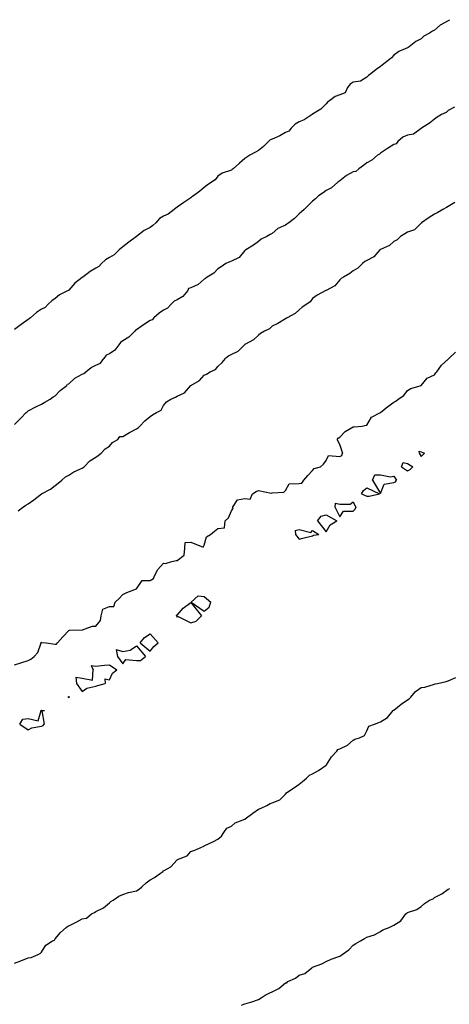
# Model space of a CAD drawing. Header units: inches. Extents: x 158323 to 160611, y 432808 to 437248.
# Tile 110 of 228: x 159508 to 159524, y 436789 to 436825. Entities that reach past the tile are written whole.
import ezdxf

# ---------------------------------------------------------------- set-up
doc = ezdxf.new("R2010")
doc.units = ezdxf.units.IN
doc.header["$MEASUREMENT"] = 0
for name, color, linetype, lineweight in [('Hoogtelijn-bestaand 10.00 M', 7, 'Continuous', 15), ('Hoogtelijn-bestaand 11.00 M', 7, 'Continuous', 15), ('Hoogtelijn-bestaand 6.00 M', 7, 'Continuous', 15), ('Hoogtelijn-bestaand 7.00 M', 7, 'Continuous', 15), ('Hoogtelijn-bestaand 8.00 M', 7, 'Continuous', 15), ('Hoogtelijn-bestaand 9.00 M', 7, 'Continuous', 15)]:
    doc.layers.add(name, color=color, linetype=linetype, lineweight=lineweight)

msp = doc.modelspace()

# ---------------------------------------------------------------- linework, layer by layer
at = {"layer": 'Hoogtelijn-bestaand 10.00 M', "color": 252, "linetype": 'Continuous', "lineweight": 25}
for p, q in [((159510.927, 436812.573, 10), (159511.047, 436812.75, 10)), ((159510.927, 436812.573, 10), (159511.047, 436812.75, 10)), ((159510.377, 436812.25, 10), (159510.583, 436812.417, 10)), ((159510.377, 436812.25, 10), (159510.583, 436812.417, 10)), ((159510.583, 436812.417, 10), (159510.75, 436812.501, 10)), ((159510.583, 436812.417, 10), (159510.75, 436812.501, 10)), ((159510.75, 436812.501, 10), (159510.927, 436812.573, 10)), ((159510.75, 436812.501, 10), (159510.927, 436812.573, 10)), ((159509.75, 436811.806, 10), (159509.977, 436812.024, 10)), ((159509.75, 436811.806, 10), (159509.977, 436812.024, 10)), ((159509.977, 436812.024, 10), (159510.25, 436812.161, 10)), ((159509.977, 436812.024, 10), (159510.25, 436812.161, 10)), ((159510.25, 436812.161, 10), (159510.312, 436812.188, 10)), ((159510.25, 436812.161, 10), (159510.312, 436812.188, 10)), ((159510.312, 436812.188, 10), (159510.377, 436812.25, 10)), ((159510.312, 436812.188, 10), (159510.377, 436812.25, 10)), ((159509.25, 436811.372, 10), (159509.43, 436811.57, 10)), ((159509.25, 436811.372, 10), (159509.43, 436811.57, 10)), ((159509.43, 436811.57, 10), (159509.681, 436811.75, 10)), ((159509.43, 436811.57, 10), (159509.681, 436811.75, 10)), ((159509.681, 436811.75, 10), (159509.708, 436811.792, 10)), ((159509.681, 436811.75, 10), (159509.708, 436811.792, 10)), ((159509.708, 436811.792, 10), (159509.75, 436811.806, 10)), ((159509.708, 436811.792, 10), (159509.75, 436811.806, 10)), ((159508.862, 436811.138, 10), (159509.065, 436811.25, 10)), ((159509.065, 436811.25, 10), (159509.171, 436811.329, 10)), ((159509.065, 436811.25, 10), (159509.171, 436811.329, 10)), ((159509.171, 436811.329, 10), (159509.25, 436811.372, 10)), ((159509.171, 436811.329, 10), (159509.25, 436811.372, 10)), ((159508.25, 436810.81, 10), (159508.537, 436810.964, 10)), ((159508.537, 436810.964, 10), (159508.75, 436811.065, 10)), ((159508.75, 436811.065, 10), (159508.862, 436811.138, 10)), ((159507.75, 436810.309, 10), (159507.966, 436810.534, 10)), ((159507.966, 436810.534, 10), (159508.176, 436810.75, 10)), ((159508.176, 436810.75, 10), (159508.22, 436810.78, 10)), ((159508.22, 436810.78, 10), (159508.25, 436810.81, 10))]:
    msp.add_line(p, q, dxfattribs=at)
msp.add_polyline3d([(159523.984, 436822.016, 10), (159523.75, 436821.894, 10), (159523.674, 436821.826, 10), (159523.503, 436821.75, 10), (159523.346, 436821.654, 10), (159523.25, 436821.58, 10), (159523.067, 436821.433, 10), (159522.765, 436821.25, 10), (159522.756, 436821.244, 10), (159522.75, 436821.24, 10), (159522.47, 436821.03, 10), (159522.25, 436820.99, 10), (159522.081, 436820.919, 10), (159521.894, 436820.75, 10), (159521.828, 436820.672, 10), (159521.75, 436820.639, 10), (159521.508, 436820.492, 10), (159521.25, 436820.32, 10), (159521.211, 436820.289, 10), (159521.148, 436820.25, 10), (159520.937, 436820.063, 10), (159520.75, 436819.97, 10), (159520.631, 436819.869, 10), (159520.449, 436819.75, 10), (159520.347, 436819.653, 10), (159520.25, 436819.63, 10), (159520.002, 436819.498, 10), (159519.75, 436819.305, 10), (159519.717, 436819.283, 10), (159519.678, 436819.25, 10), (159519.451, 436819.049, 10), (159519.25, 436818.944, 10), (159519.135, 436818.865, 10), (159518.966, 436818.75, 10), (159518.86, 436818.641, 10), (159518.75, 436818.551, 10), (159518.591, 436818.409, 10), (159518.434, 436818.25, 10), (159518.342, 436818.159, 10), (159518.25, 436818.089, 10), (159518.083, 436817.917, 10), (159517.87, 436817.75, 10), (159517.802, 436817.698, 10), (159517.75, 436817.671, 10), (159517.461, 436817.539, 10), (159517.25, 436817.355, 10), (159517.178, 436817.322, 10), (159517.059, 436817.25, 10), (159516.851, 436817.149, 10), (159516.75, 436817.069, 10), (159516.573, 436816.927, 10), (159516.279, 436816.75, 10), (159516.262, 436816.738, 10), (159516.25, 436816.726, 10), (159516.034, 436816.467, 10), (159515.75, 436816.341, 10), (159515.693, 436816.307, 10), (159515.549, 436816.25, 10), (159515.375, 436816.125, 10), (159515.25, 436816.057, 10), (159515.106, 436815.895, 10), (159514.855, 436815.75, 10), (159514.798, 436815.702, 10), (159514.75, 436815.675, 10), (159514.529, 436815.471, 10), (159514.25, 436815.353, 10), (159514.172, 436815.328, 10), (159514.141, 436815.25, 10), (159513.961, 436815.039, 10), (159513.75, 436814.914, 10), (159513.634, 436814.866, 10), (159513.526, 436814.75, 10), (159513.4, 436814.6, 10), (159513.25, 436814.525, 10), (159513.083, 436814.417, 10), (159512.884, 436814.25, 10), (159512.832, 436814.168, 10), (159512.75, 436814.143, 10), (159512.511, 436813.989, 10), (159512.25, 436813.806, 10), (159512.215, 436813.785, 10), (159512.187, 436813.75, 10), (159511.969, 436813.531, 10), (159511.75, 436813.403, 10), (159511.66, 436813.34, 10), (159511.595, 436813.25, 10), (159511.454, 436813.047, 10), (159511.25, 436812.92, 10), (159511.136, 436812.864, 10), (159511.047, 436812.75, 10)], dxfattribs=at)
at = {"layer": 'Hoogtelijn-bestaand 11.00 M', "color": 252, "linetype": 'Continuous', "lineweight": 25}
msp.add_polyline3d([(159523.799, 436825.25, 11), (159523.777, 436825.223, 11), (159523.75, 436825.207, 11), (159523.451, 436825.049, 11), (159523.25, 436824.862, 11), (159523.172, 436824.828, 11), (159523.059, 436824.75, 11), (159522.852, 436824.648, 11), (159522.75, 436824.547, 11), (159522.557, 436824.443, 11), (159522.315, 436824.25, 11), (159522.272, 436824.228, 11), (159522.25, 436824.208, 11), (159521.927, 436824.073, 11), (159521.75, 436823.945, 11), (159521.654, 436823.846, 11), (159521.542, 436823.75, 11), (159521.377, 436823.623, 11), (159521.25, 436823.521, 11), (159521.094, 436823.406, 11), (159520.9, 436823.25, 11), (159520.81, 436823.19, 11), (159520.75, 436823.134, 11), (159520.516, 436822.985, 11), (159520.25, 436822.942, 11), (159520.131, 436822.87, 11), (159520.039, 436822.75, 11), (159519.954, 436822.546, 11), (159519.75, 436822.482, 11), (159519.585, 436822.415, 11), (159519.366, 436822.25, 11), (159519.3, 436822.2, 11), (159519.25, 436822.141, 11), (159519.047, 436821.953, 11), (159518.75, 436821.758, 11), (159518.746, 436821.755, 11), (159518.738, 436821.75, 11), (159518.441, 436821.559, 11), (159518.25, 436821.485, 11), (159518.102, 436821.398, 11), (159517.956, 436821.25, 11), (159517.868, 436821.132, 11), (159517.75, 436821.083, 11), (159517.541, 436820.959, 11), (159517.25, 436820.843, 11), (159517.187, 436820.813, 11), (159517.119, 436820.75, 11), (159516.934, 436820.566, 11), (159516.75, 436820.428, 11), (159516.644, 436820.356, 11), (159516.43, 436820.25, 11), (159516.322, 436820.178, 11), (159516.25, 436820.132, 11), (159516.045, 436819.955, 11), (159515.811, 436819.75, 11), (159515.774, 436819.726, 11), (159515.75, 436819.699, 11), (159515.411, 436819.589, 11), (159515.25, 436819.469, 11), (159515.157, 436819.343, 11), (159515.021, 436819.25, 11), (159514.857, 436819.143, 11), (159514.75, 436819.055, 11), (159514.582, 436818.918, 11), (159514.35, 436818.75, 11), (159514.288, 436818.712, 11), (159514.25, 436818.681, 11), (159513.993, 436818.507, 11), (159513.75, 436818.333, 11), (159513.703, 436818.297, 11), (159513.638, 436818.25, 11), (159513.422, 436818.078, 11), (159513.25, 436818, 11), (159513.093, 436817.907, 11), (159512.958, 436817.75, 11), (159512.847, 436817.653, 11), (159512.75, 436817.579, 11), (159512.527, 436817.473, 11), (159512.25, 436817.254, 11), (159512.248, 436817.253, 11), (159512.246, 436817.25, 11), (159511.967, 436817.033, 11), (159511.75, 436816.869, 11), (159511.68, 436816.821, 11), (159511.612, 436816.75, 11), (159511.427, 436816.573, 11), (159511.25, 436816.474, 11), (159511.111, 436816.389, 11), (159510.962, 436816.25, 11), (159510.857, 436816.143, 11), (159510.75, 436816.075, 11), (159510.543, 436815.957, 11), (159510.264, 436815.75, 11), (159510.257, 436815.743, 11), (159510.25, 436815.739, 11), (159509.971, 436815.529, 11), (159509.75, 436815.269, 11), (159509.74, 436815.26, 11), (159509.729, 436815.25, 11), (159509.409, 436815.091, 11), (159509.25, 436814.96, 11), (159509.129, 436814.871, 11), (159508.986, 436814.75, 11), (159508.877, 436814.623, 11), (159508.75, 436814.571, 11), (159508.555, 436814.445, 11), (159508.334, 436814.25, 11), (159508.285, 436814.215, 11), (159508.25, 436814.183, 11), (159507.995, 436814.005, 11), (159507.75, 436813.819, 11)], dxfattribs=at)
at = {"layer": 'Hoogtelijn-bestaand 6.00 M', "color": 252, "linetype": 'Continuous', "lineweight": 25}
for p, q in [((159523.517, 436792.983, 6), (159523.75, 436793.154, 6)), ((159523.75, 436793.154, 6), (159523.815, 436793.185, 6)), ((159522.871, 436792.629, 6), (159523.064, 436792.75, 6)), ((159523.064, 436792.75, 6), (159523.196, 436792.804, 6)), ((159523.196, 436792.804, 6), (159523.25, 436792.857, 6)), ((159523.25, 436792.857, 6), (159523.517, 436792.983, 6)), ((159522.226, 436792.274, 6), (159522.25, 436792.299, 6)), ((159522.25, 436792.299, 6), (159522.591, 436792.409, 6)), ((159522.591, 436792.409, 6), (159522.75, 436792.521, 6)), ((159522.75, 436792.521, 6), (159522.871, 436792.629, 6)), ((159521.75, 436791.832, 6), (159522.008, 436791.992, 6)), ((159522.008, 436791.992, 6), (159522.192, 436792.25, 6)), ((159522.192, 436792.25, 6), (159522.226, 436792.274, 6)), ((159521.03, 436791.47, 6), (159521.25, 436791.599, 6)), ((159521.25, 436791.599, 6), (159521.344, 436791.656, 6)), ((159521.344, 436791.656, 6), (159521.57, 436791.75, 6)), ((159521.57, 436791.75, 6), (159521.698, 436791.802, 6)), ((159521.698, 436791.802, 6), (159521.75, 436791.832, 6)), ((159520.347, 436791.153, 6), (159520.52, 436791.25, 6)), ((159520.52, 436791.25, 6), (159520.666, 436791.334, 6)), ((159520.666, 436791.334, 6), (159520.75, 436791.383, 6)), ((159520.75, 436791.383, 6), (159521.03, 436791.47, 6)), ((159519.835, 436790.75, 6), (159520.08, 436790.92, 6)), ((159520.08, 436790.92, 6), (159520.25, 436791.094, 6)), ((159520.25, 436791.094, 6), (159520.347, 436791.153, 6)), ((159519.093, 436790.407, 6), (159519.25, 436790.485, 6)), ((159519.25, 436790.485, 6), (159519.43, 436790.57, 6)), ((159519.43, 436790.57, 6), (159519.75, 436790.688, 6)), ((159519.75, 436790.688, 6), (159519.789, 436790.711, 6)), ((159519.789, 436790.711, 6), (159519.835, 436790.75, 6)), ((159518.459, 436790.041, 6), (159518.714, 436790.25, 6)), ((159518.714, 436790.25, 6), (159518.737, 436790.263, 6)), ((159518.737, 436790.263, 6), (159518.75, 436790.277, 6)), ((159518.75, 436790.277, 6), (159519.093, 436790.407, 6)), ((159517.799, 436789.702, 6), (159517.835, 436789.75, 6)), ((159517.835, 436789.75, 6), (159518.12, 436789.88, 6)), ((159518.12, 436789.88, 6), (159518.25, 436789.982, 6)), ((159518.25, 436789.982, 6), (159518.459, 436790.041, 6)), ((159517.25, 436789.37, 6), (159517.502, 436789.498, 6)), ((159517.502, 436789.498, 6), (159517.75, 436789.7, 6)), ((159517.75, 436789.7, 6), (159517.799, 436789.702, 6)), ((159516.502, 436788.998, 6), (159516.75, 436789.091, 6)), ((159516.75, 436789.091, 6), (159516.856, 436789.144, 6)), ((159516.856, 436789.144, 6), (159517, 436789.25, 6)), ((159517, 436789.25, 6), (159517.164, 436789.336, 6)), ((159517.164, 436789.336, 6), (159517.25, 436789.37, 6)), ((159516.126, 436788.874, 6), (159516.25, 436788.926, 6)), ((159516.25, 436788.926, 6), (159516.502, 436788.998, 6))]:
    msp.add_line(p, q, dxfattribs=at)
at = {"layer": 'Hoogtelijn-bestaand 7.00 M', "color": 252, "linetype": 'Continuous', "lineweight": 25}
for p, q in [((159522.891, 436800.609, 7), (159523.25, 436800.724, 7)), ((159523.25, 436800.724, 7), (159523.265, 436800.735, 7)), ((159523.265, 436800.735, 7), (159523.361, 436800.75, 7)), ((159523.361, 436800.75, 7), (159523.679, 436800.821, 7)), ((159523.679, 436800.821, 7), (159523.75, 436800.85, 7)), ((159523.75, 436800.85, 7), (159524.03, 436800.97, 7)), ((159522.371, 436800.25, 7), (159522.541, 436800.459, 7)), ((159522.541, 436800.459, 7), (159522.75, 436800.597, 7)), ((159522.75, 436800.597, 7), (159522.891, 436800.609, 7)), ((159521.75, 436799.771, 7), (159522.018, 436799.982, 7)), ((159522.018, 436799.982, 7), (159522.25, 436800.143, 7)), ((159522.25, 436800.143, 7), (159522.317, 436800.183, 7)), ((159522.317, 436800.183, 7), (159522.371, 436800.25, 7)), ((159521.511, 436799.489, 7), (159521.719, 436799.75, 7)), ((159521.719, 436799.75, 7), (159521.737, 436799.763, 7)), ((159521.737, 436799.763, 7), (159521.75, 436799.771, 7)), ((159520.82, 436799.18, 7), (159521.026, 436799.25, 7)), ((159521.026, 436799.25, 7), (159521.192, 436799.308, 7)), ((159521.192, 436799.308, 7), (159521.25, 436799.338, 7)), ((159521.25, 436799.338, 7), (159521.511, 436799.489, 7)), ((159520.669, 436798.832, 7), (159520.75, 436799, 7)), ((159520.75, 436799, 7), (159520.82, 436799.18, 7)), ((159519.75, 436798.335, 7), (159520.031, 436798.469, 7)), ((159520.031, 436798.469, 7), (159520.25, 436798.657, 7)), ((159520.25, 436798.657, 7), (159520.302, 436798.698, 7)), ((159520.302, 436798.698, 7), (159520.483, 436798.75, 7)), ((159520.483, 436798.75, 7), (159520.669, 436798.832, 7)), ((159519.451, 436798.049, 7), (159519.646, 436798.25, 7)), ((159519.646, 436798.25, 7), (159519.685, 436798.315, 7)), ((159519.685, 436798.315, 7), (159519.75, 436798.335, 7)), ((159519.25, 436797.74, 7), (159519.257, 436797.744, 7)), ((159519.257, 436797.744, 7), (159519.261, 436797.75, 7)), ((159519.261, 436797.75, 7), (159519.451, 436798.049, 7)), ((159518.636, 436797.364, 7), (159518.75, 436797.418, 7)), ((159518.75, 436797.418, 7), (159518.961, 436797.539, 7)), ((159518.961, 436797.539, 7), (159519.25, 436797.74, 7)), ((159518.085, 436796.915, 7), (159518.25, 436797.032, 7)), ((159518.25, 436797.032, 7), (159518.37, 436797.13, 7)), ((159518.37, 436797.13, 7), (159518.528, 436797.25, 7)), ((159518.528, 436797.25, 7), (159518.636, 436797.364, 7)), ((159517.541, 436796.459, 7), (159517.75, 436796.666, 7)), ((159517.75, 436796.666, 7), (159517.79, 436796.71, 7)), ((159517.79, 436796.71, 7), (159517.83, 436796.75, 7)), ((159517.83, 436796.75, 7), (159518.085, 436796.915, 7)), ((159517.054, 436796.25, 7), (159517.183, 436796.317, 7)), ((159517.183, 436796.317, 7), (159517.25, 436796.347, 7)), ((159517.25, 436796.347, 7), (159517.541, 436796.459, 7)), ((159516.257, 436795.75, 7), (159516.538, 436795.962, 7)), ((159516.538, 436795.962, 7), (159516.75, 436796.11, 7)), ((159516.75, 436796.11, 7), (159516.852, 436796.148, 7)), ((159516.852, 436796.148, 7), (159517.054, 436796.25, 7)), ((159515.75, 436795.484, 7), (159515.887, 436795.613, 7)), ((159515.887, 436795.613, 7), (159516.25, 436795.745, 7)), ((159516.25, 436795.745, 7), (159516.254, 436795.746, 7)), ((159516.254, 436795.746, 7), (159516.257, 436795.75, 7)), ((159515.382, 436795.119, 7), (159515.477, 436795.25, 7)), ((159515.477, 436795.25, 7), (159515.587, 436795.413, 7)), ((159515.587, 436795.413, 7), (159515.75, 436795.484, 7)), ((159514.75, 436794.759, 7), (159515.086, 436794.915, 7)), ((159515.086, 436794.915, 7), (159515.25, 436795.01, 7)), ((159515.25, 436795.01, 7), (159515.382, 436795.119, 7)), ((159514.116, 436794.384, 7), (159514.25, 436794.547, 7)), ((159514.25, 436794.547, 7), (159514.397, 436794.603, 7)), ((159514.397, 436794.603, 7), (159514.733, 436794.75, 7)), ((159514.733, 436794.75, 7), (159514.745, 436794.755, 7)), ((159514.745, 436794.755, 7), (159514.75, 436794.759, 7)), ((159513.513, 436793.987, 7), (159513.75, 436794.241, 7)), ((159513.75, 436794.241, 7), (159513.755, 436794.245, 7)), ((159513.755, 436794.245, 7), (159513.762, 436794.25, 7)), ((159513.762, 436794.25, 7), (159514.116, 436794.384, 7)), ((159512.914, 436793.586, 7), (159513.141, 436793.75, 7)), ((159513.141, 436793.75, 7), (159513.208, 436793.792, 7)), ((159513.208, 436793.792, 7), (159513.25, 436793.834, 7)), ((159513.25, 436793.834, 7), (159513.513, 436793.987, 7)), ((159512.45, 436793.25, 7), (159512.603, 436793.397, 7)), ((159512.603, 436793.397, 7), (159512.75, 436793.506, 7)), ((159512.75, 436793.506, 7), (159512.914, 436793.586, 7)), ((159511.75, 436792.959, 7), (159511.958, 436793.042, 7)), ((159511.958, 436793.042, 7), (159512.25, 436793.1, 7)), ((159512.25, 436793.1, 7), (159512.343, 436793.157, 7)), ((159512.343, 436793.157, 7), (159512.45, 436793.25, 7)), ((159511.25, 436792.654, 7), (159511.302, 436792.698, 7)), ((159511.302, 436792.698, 7), (159511.383, 436792.75, 7)), ((159511.383, 436792.75, 7), (159511.599, 436792.901, 7)), ((159511.599, 436792.901, 7), (159511.75, 436792.959, 7)), ((159510.587, 436792.25, 7), (159510.696, 436792.304, 7)), ((159510.696, 436792.304, 7), (159510.75, 436792.337, 7)), ((159510.75, 436792.337, 7), (159511.032, 436792.468, 7)), ((159511.032, 436792.468, 7), (159511.25, 436792.654, 7)), ((159509.75, 436791.808, 7), (159510.052, 436791.948, 7)), ((159510.052, 436791.948, 7), (159510.25, 436792.07, 7)), ((159510.25, 436792.07, 7), (159510.411, 436792.089, 7)), ((159510.411, 436792.089, 7), (159510.587, 436792.25, 7)), ((159509.442, 436791.558, 7), (159509.654, 436791.75, 7)), ((159509.654, 436791.75, 7), (159509.711, 436791.789, 7)), ((159509.711, 436791.789, 7), (159509.75, 436791.808, 7)), ((159508.907, 436791.093, 7), (159509.153, 436791.25, 7)), ((159509.153, 436791.25, 7), (159509.219, 436791.281, 7)), ((159509.219, 436791.281, 7), (159509.25, 436791.324, 7)), ((159509.25, 436791.324, 7), (159509.442, 436791.558, 7)), ((159508.75, 436790.838, 7), (159508.907, 436791.093, 7)), ((159507.75, 436790.423, 7), (159507.981, 436790.52, 7)), ((159507.981, 436790.52, 7), (159508.25, 436790.623, 7)), ((159508.25, 436790.623, 7), (159508.358, 436790.642, 7)), ((159508.358, 436790.642, 7), (159508.625, 436790.75, 7)), ((159508.625, 436790.75, 7), (159508.709, 436790.791, 7)), ((159508.709, 436790.791, 7), (159508.75, 436790.838, 7))]:
    msp.add_line(p, q, dxfattribs=at)
at = {"layer": 'Hoogtelijn-bestaand 8.00 M', "color": 252, "linetype": 'Continuous', "lineweight": 25}
for p, q in [((159523.5, 436812.5, 8), (159523.75, 436812.725, 8)), ((159523.5, 436812.5, 8), (159523.75, 436812.725, 8)), ((159523.75, 436812.725, 8), (159523.762, 436812.738, 8)), ((159523.75, 436812.725, 8), (159523.762, 436812.738, 8)), ((159523.762, 436812.738, 8), (159523.769, 436812.75, 8)), ((159523.762, 436812.738, 8), (159523.769, 436812.75, 8)), ((159523.337, 436812.25, 8), (159523.5, 436812.5, 8)), ((159523.337, 436812.25, 8), (159523.5, 436812.5, 8)), ((159522.75, 436811.75, 8), (159522.981, 436812.019, 8)), ((159522.75, 436811.75, 8), (159522.981, 436812.019, 8)), ((159522.981, 436812.019, 8), (159523.25, 436812.139, 8)), ((159522.981, 436812.019, 8), (159523.25, 436812.139, 8)), ((159523.25, 436812.139, 8), (159523.289, 436812.211, 8)), ((159523.25, 436812.139, 8), (159523.289, 436812.211, 8)), ((159523.289, 436812.211, 8), (159523.337, 436812.25, 8)), ((159523.289, 436812.211, 8), (159523.337, 436812.25, 8)), ((159522.117, 436811.383, 8), (159522.25, 436811.57, 8)), ((159522.117, 436811.383, 8), (159522.25, 436811.57, 8)), ((159522.25, 436811.57, 8), (159522.369, 436811.632, 8)), ((159522.25, 436811.57, 8), (159522.369, 436811.632, 8)), ((159522.369, 436811.632, 8), (159522.75, 436811.75, 8)), ((159522.369, 436811.632, 8), (159522.75, 436811.75, 8)), ((159521.825, 436811.175, 8), (159521.902, 436811.25, 8)), ((159521.902, 436811.25, 8), (159522.117, 436811.383, 8)), ((159521.902, 436811.25, 8), (159522.117, 436811.383, 8)), ((159521.25, 436810.75, 8), (159521.521, 436810.979, 8)), ((159521.521, 436810.979, 8), (159521.75, 436811.129, 8)), ((159521.75, 436811.129, 8), (159521.825, 436811.175, 8)), ((159520.75, 436810.286, 8), (159520.917, 436810.583, 8)), ((159520.917, 436810.583, 8), (159521.25, 436810.75, 8)), ((159519.948, 436810.052, 8), (159520.25, 436810.225, 8)), ((159520.25, 436810.225, 8), (159520.278, 436810.222, 8)), ((159520.278, 436810.222, 8), (159520.583, 436810.25, 8)), ((159520.583, 436810.25, 8), (159520.721, 436810.279, 8)), ((159520.721, 436810.279, 8), (159520.75, 436810.286, 8)), ((159519.653, 436809.75, 8), (159519.689, 436809.811, 8)), ((159519.653, 436809.75, 8), (159519.75, 436809.55, 8)), ((159519.689, 436809.811, 8), (159519.75, 436809.847, 8)), ((159519.75, 436809.847, 8), (159519.948, 436810.052, 8)), ((159519.75, 436809.55, 8), (159519.846, 436809.25, 8)), ((159519.25, 436808.977, 8), (159519.338, 436809.162, 8)), ((159519.338, 436809.162, 8), (159519.75, 436809.128, 8)), ((159519.75, 436809.128, 8), (159519.831, 436809.17, 8)), ((159519.831, 436809.17, 8), (159519.846, 436809.25, 8)), ((159522.669, 436809.331, 8), (159522.75, 436809.301, 8)), ((159522.669, 436809.331, 8), (159522.683, 436809.25, 8)), ((159522.683, 436809.25, 8), (159522.75, 436809.132, 8)), ((159522.75, 436809.301, 8), (159522.875, 436809.25, 8)), ((159522.75, 436809.132, 8), (159522.811, 436809.189, 8)), ((159522.811, 436809.189, 8), (159522.875, 436809.25, 8)), ((159518.75, 436808.615, 8), (159518.81, 436808.69, 8)), ((159518.81, 436808.69, 8), (159519.042, 436808.75, 8)), ((159519.042, 436808.75, 8), (159519.154, 436808.846, 8)), ((159519.154, 436808.846, 8), (159519.25, 436808.977, 8)), ((159522.032, 436808.75, 8), (159522.093, 436808.907, 8)), ((159522.032, 436808.75, 8), (159522.25, 436808.602, 8)), ((159522.093, 436808.907, 8), (159522.25, 436808.872, 8)), ((159522.25, 436808.872, 8), (159522.446, 436808.75, 8)), ((159522.25, 436808.602, 8), (159522.349, 436808.651, 8)), ((159522.349, 436808.651, 8), (159522.446, 436808.75, 8)), ((159518.422, 436808.25, 8), (159518.577, 436808.423, 8)), ((159518.577, 436808.423, 8), (159518.75, 436808.615, 8)), ((159520.96, 436808.25, 8), (159521.049, 436808.451, 8)), ((159521.049, 436808.451, 8), (159521.25, 436808.454, 8)), ((159521.25, 436808.454, 8), (159521.619, 436808.382, 8)), ((159521.619, 436808.382, 8), (159521.75, 436808.4, 8)), ((159521.75, 436808.4, 8), (159521.845, 436808.25, 8)), ((159517.75, 436807.875, 8), (159517.883, 436808.117, 8)), ((159517.883, 436808.117, 8), (159518.25, 436808.134, 8)), ((159518.25, 436808.134, 8), (159518.354, 436808.146, 8)), ((159518.354, 436808.146, 8), (159518.422, 436808.25, 8)), ((159520.621, 436807.879, 8), (159520.75, 436807.974, 8)), ((159520.75, 436807.974, 8), (159521.222, 436807.75, 8)), ((159520.96, 436808.25, 8), (159521.25, 436807.767, 8)), ((159521.25, 436807.767, 8), (159521.391, 436808.109, 8)), ((159521.391, 436808.109, 8), (159521.75, 436808.166, 8)), ((159521.75, 436808.166, 8), (159521.81, 436808.19, 8)), ((159521.81, 436808.19, 8), (159521.845, 436808.25, 8)), ((159515.973, 436807.527, 8), (159516.25, 436807.58, 8)), ((159516.25, 436807.58, 8), (159516.45, 436807.55, 8)), ((159516.45, 436807.55, 8), (159516.536, 436807.75, 8)), ((159516.536, 436807.75, 8), (159516.664, 436807.836, 8)), ((159516.664, 436807.836, 8), (159516.75, 436807.875, 8)), ((159516.75, 436807.875, 8), (159517.224, 436807.776, 8)), ((159517.224, 436807.776, 8), (159517.25, 436807.784, 8)), ((159517.25, 436807.784, 8), (159517.685, 436807.815, 8)), ((159517.685, 436807.815, 8), (159517.75, 436807.875, 8)), ((159520.548, 436807.75, 8), (159520.621, 436807.879, 8)), ((159520.548, 436807.75, 8), (159520.75, 436807.662, 8)), ((159520.75, 436807.662, 8), (159520.83, 436807.67, 8)), ((159520.83, 436807.67, 8), (159521.222, 436807.75, 8)), ((159515.75, 436807.125, 8), (159515.8, 436807.2, 8)), ((159515.794, 436807.25, 8), (159515.973, 436807.527, 8)), ((159515.794, 436807.25, 8), (159515.8, 436807.2, 8)), ((159519.577, 436807.25, 8), (159519.589, 436807.411, 8)), ((159519.577, 436807.25, 8), (159519.75, 436806.898, 8)), ((159519.589, 436807.411, 8), (159519.75, 436807.372, 8)), ((159519.75, 436807.372, 8), (159520.133, 436807.367, 8)), ((159520.133, 436807.367, 8), (159520.25, 436807.459, 8)), ((159520.25, 436807.459, 8), (159520.342, 436807.25, 8)), ((159520.319, 436807.181, 8), (159520.342, 436807.25, 8)), ((159515.525, 436806.75, 8), (159515.64, 436806.86, 8)), ((159515.64, 436806.86, 8), (159515.75, 436807.125, 8)), ((159518.927, 436806.75, 8), (159519.068, 436806.932, 8)), ((159519.068, 436806.932, 8), (159519.25, 436806.981, 8)), ((159519.25, 436806.981, 8), (159519.648, 436806.75, 8)), ((159519.75, 436806.898, 8), (159519.89, 436807.11, 8)), ((159519.89, 436807.11, 8), (159520.25, 436807.116, 8)), ((159520.25, 436807.116, 8), (159520.319, 436807.181, 8)), ((159515.132, 436806.369, 8), (159515.25, 436806.475, 8)), ((159515.25, 436806.475, 8), (159515.5, 436806.5, 8)), ((159515.5, 436806.5, 8), (159515.525, 436806.75, 8)), ((159518.927, 436806.75, 8), (159519.25, 436806.352, 8)), ((159519.25, 436806.352, 8), (159519.391, 436806.609, 8)), ((159519.391, 436806.609, 8), (159519.648, 436806.75, 8)), ((159514.75, 436805.85, 8), (159514.835, 436806.165, 8)), ((159514.835, 436806.165, 8), (159514.985, 436806.25, 8)), ((159514.985, 436806.25, 8), (159515.132, 436806.369, 8)), ((159518.108, 436806.392, 8), (159518.25, 436806.43, 8)), ((159518.108, 436806.392, 8), (159518.116, 436806.25, 8)), ((159518.116, 436806.25, 8), (159518.25, 436806.076, 8)), ((159518.25, 436806.43, 8), (159518.677, 436806.323, 8)), ((159518.25, 436806.076, 8), (159518.392, 436806.108, 8)), ((159518.392, 436806.108, 8), (159518.75, 436806.196, 8)), ((159518.677, 436806.323, 8), (159518.75, 436806.396, 8)), ((159518.75, 436806.396, 8), (159518.983, 436806.25, 8)), ((159518.75, 436806.196, 8), (159518.779, 436806.221, 8)), ((159518.779, 436806.221, 8), (159518.983, 436806.25, 8)), ((159514.01, 436805.49, 8), (159514.034, 436805.75, 8)), ((159514.034, 436805.75, 8), (159514.048, 436805.952, 8)), ((159514.048, 436805.952, 8), (159514.25, 436805.966, 8)), ((159514.25, 436805.966, 8), (159514.713, 436805.787, 8)), ((159514.713, 436805.787, 8), (159514.75, 436805.85, 8)), ((159513.75, 436805.287, 8), (159514.01, 436805.49, 8)), ((159513.04, 436804.96, 8), (159513.25, 436805.188, 8)), ((159513.25, 436805.188, 8), (159513.321, 436805.179, 8)), ((159513.321, 436805.179, 8), (159513.55, 436805.25, 8)), ((159513.55, 436805.25, 8), (159513.711, 436805.289, 8)), ((159513.711, 436805.289, 8), (159513.75, 436805.287, 8)), ((159512.872, 436804.628, 8), (159512.932, 436804.75, 8)), ((159512.932, 436804.75, 8), (159513.04, 436804.96, 8)), ((159512.25, 436804.25, 8), (159512.453, 436804.547, 8)), ((159512.453, 436804.547, 8), (159512.75, 436804.557, 8)), ((159512.75, 436804.557, 8), (159512.872, 436804.628, 8)), ((159511.608, 436803.892, 8), (159511.75, 436804.038, 8)), ((159511.75, 436804.038, 8), (159511.896, 436804.104, 8)), ((159511.896, 436804.104, 8), (159512.25, 436804.25, 8)), ((159514.264, 436803.75, 8), (159514.52, 436803.98, 8)), ((159514.52, 436803.98, 8), (159514.75, 436803.956, 8)), ((159514.75, 436803.956, 8), (159514.99, 436803.75, 8)), ((159511.008, 436803.492, 8), (159511.25, 436803.598, 8)), ((159511.25, 436803.598, 8), (159511.413, 436803.587, 8)), ((159511.413, 436803.587, 8), (159511.462, 436803.75, 8)), ((159511.462, 436803.75, 8), (159511.608, 436803.892, 8)), ((159513.969, 436803.531, 8), (159514.25, 436803.743, 8)), ((159514.25, 436803.743, 8), (159514.65, 436803.25, 8)), ((159514.264, 436803.75, 8), (159514.75, 436803.414, 8)), ((159514.75, 436803.414, 8), (159514.936, 436803.564, 8)), ((159514.936, 436803.564, 8), (159514.99, 436803.75, 8)), ((159510.922, 436803.078, 8), (159510.948, 436803.25, 8)), ((159510.948, 436803.25, 8), (159511.008, 436803.492, 8)), ((159513.71, 436803.29, 8), (159513.75, 436803.268, 8)), ((159513.71, 436803.29, 8), (159513.73, 436803.25, 8)), ((159513.73, 436803.25, 8), (159513.75, 436803.198, 8)), ((159513.75, 436803.268, 8), (159513.969, 436803.531, 8)), ((159513.75, 436803.198, 8), (159513.766, 436803.234, 8)), ((159513.766, 436803.234, 8), (159514.25, 436802.989, 8)), ((159514.454, 436803.047, 8), (159514.65, 436803.25, 8)), ((159510.321, 436802.75, 8), (159510.63, 436802.87, 8)), ((159510.63, 436802.87, 8), (159510.75, 436802.861, 8)), ((159510.75, 436802.861, 8), (159510.922, 436803.078, 8)), ((159514.25, 436802.989, 8), (159514.454, 436803.047, 8)), ((159509.33, 436802.25, 8), (159509.531, 436802.469, 8)), ((159509.531, 436802.469, 8), (159509.75, 436802.706, 8)), ((159509.75, 436802.706, 8), (159509.779, 436802.721, 8)), ((159509.779, 436802.721, 8), (159510.25, 436802.735, 8)), ((159510.25, 436802.735, 8), (159510.274, 436802.726, 8)), ((159510.274, 436802.726, 8), (159510.321, 436802.75, 8)), ((159512.548, 436802.452, 8), (159512.75, 436802.583, 8)), ((159512.75, 436802.583, 8), (159513.045, 436802.25, 8)), ((159508.608, 436801.892, 8), (159508.728, 436802.25, 8)), ((159508.728, 436802.25, 8), (159508.73, 436802.271, 8)), ((159508.73, 436802.271, 8), (159508.75, 436802.269, 8)), ((159508.75, 436802.269, 8), (159508.917, 436802.25, 8)), ((159508.917, 436802.25, 8), (159509.25, 436802.2, 8)), ((159509.25, 436802.2, 8), (159509.297, 436802.203, 8)), ((159509.297, 436802.203, 8), (159509.33, 436802.25, 8)), ((159512.016, 436801.984, 8), (159512.25, 436802.138, 8)), ((159512.25, 436802.138, 8), (159512.581, 436801.75, 8)), ((159512.383, 436802.25, 8), (159512.548, 436802.452, 8)), ((159512.383, 436802.25, 8), (159512.75, 436801.945, 8)), ((159512.75, 436801.945, 8), (159512.884, 436802.116, 8)), ((159512.884, 436802.116, 8), (159513.045, 436802.25, 8)), ((159508.356, 436801.644, 8), (159508.476, 436801.75, 8)), ((159508.476, 436801.75, 8), (159508.608, 436801.892, 8)), ((159511.496, 436802.005, 8), (159511.552, 436801.75, 8)), ((159511.496, 436802.005, 8), (159511.75, 436801.931, 8)), ((159511.552, 436801.75, 8), (159511.75, 436801.471, 8)), ((159511.75, 436801.931, 8), (159512.016, 436801.984, 8)), ((159512.397, 436801.603, 8), (159512.581, 436801.75, 8)), ((159507.75, 436801.439, 8), (159507.987, 436801.513, 8)), ((159507.987, 436801.513, 8), (159508.25, 436801.594, 8)), ((159508.25, 436801.594, 8), (159508.356, 436801.644, 8)), ((159510.581, 436801.42, 8), (159510.648, 436801.25, 8)), ((159510.581, 436801.42, 8), (159510.75, 436801.388, 8)), ((159510.75, 436801.388, 8), (159511.07, 436801.43, 8)), ((159511.07, 436801.43, 8), (159511.25, 436801.445, 8)), ((159511.25, 436801.445, 8), (159511.524, 436801.25, 8)), ((159511.75, 436801.471, 8), (159511.861, 436801.639, 8)), ((159511.861, 436801.639, 8), (159512.25, 436801.597, 8)), ((159512.25, 436801.597, 8), (159512.397, 436801.603, 8)), ((159510.632, 436800.869, 8), (159510.648, 436801.25, 8)), ((159511.25, 436800.882, 8), (159511.364, 436801.136, 8)), ((159511.364, 436801.136, 8), (159511.524, 436801.25, 8)), ((159510.017, 436800.983, 8), (159510.25, 436800.944, 8)), ((159510.017, 436800.983, 8), (159510.04, 436800.75, 8)), ((159510.04, 436800.75, 8), (159510.25, 436800.46, 8)), ((159510.25, 436800.944, 8), (159510.632, 436800.869, 8)), ((159510.75, 436800.649, 8), (159510.827, 436800.673, 8)), ((159510.827, 436800.673, 8), (159511.099, 436800.75, 8)), ((159511.078, 436800.922, 8), (159511.25, 436800.882, 8)), ((159511.078, 436800.922, 8), (159511.099, 436800.75, 8)), ((159510.25, 436800.46, 8), (159510.42, 436800.58, 8)), ((159510.42, 436800.58, 8), (159510.75, 436800.649, 8)), ((159509.729, 436800.25, 8), (159509.735, 436800.265, 8)), ((159509.729, 436800.25, 8), (159509.75, 436800.237, 8)), ((159509.735, 436800.265, 8), (159509.75, 436800.265, 8)), ((159509.75, 436800.265, 8), (159509.778, 436800.25, 8)), ((159509.75, 436800.237, 8), (159509.758, 436800.242, 8)), ((159509.758, 436800.242, 8), (159509.778, 436800.25, 8)), ((159508.623, 436799.377, 8), (159508.732, 436799.75, 8)), ((159508.732, 436799.75, 8), (159508.734, 436799.766, 8)), ((159508.734, 436799.766, 8), (159508.75, 436799.763, 8)), ((159508.75, 436799.763, 8), (159508.861, 436799.75, 8)), ((159508.762, 436799.738, 8), (159508.861, 436799.75, 8)), ((159508.762, 436799.738, 8), (159508.84, 436799.25, 8)), ((159507.95, 436799.25, 8), (159508.061, 436799.439, 8)), ((159507.95, 436799.25, 8), (159508.25, 436799.042, 8)), ((159508.061, 436799.439, 8), (159508.25, 436799.462, 8)), ((159508.25, 436799.462, 8), (159508.623, 436799.377, 8)), ((159508.805, 436799.195, 8), (159508.84, 436799.25, 8)), ((159508.25, 436799.042, 8), (159508.386, 436799.114, 8)), ((159508.386, 436799.114, 8), (159508.75, 436799.176, 8)), ((159508.75, 436799.176, 8), (159508.805, 436799.195, 8))]:
    msp.add_line(p, q, dxfattribs=at)
msp.add_polyline3d([(159524.018, 436812.982, 8), (159523.769, 436812.75, 8)], dxfattribs=at)
at = {"layer": 'Hoogtelijn-bestaand 9.00 M', "color": 252, "linetype": 'Continuous', "lineweight": 25}
for p, q in [((159515.407, 436812.593, 9), (159515.536, 436812.75, 9)), ((159515.407, 436812.593, 9), (159515.536, 436812.75, 9)), ((159514.971, 436812.25, 9), (159515.161, 436812.339, 9)), ((159514.971, 436812.25, 9), (159515.161, 436812.339, 9)), ((159515.161, 436812.339, 9), (159515.25, 436812.444, 9)), ((159515.161, 436812.339, 9), (159515.25, 436812.444, 9)), ((159515.25, 436812.444, 9), (159515.407, 436812.593, 9)), ((159515.25, 436812.444, 9), (159515.407, 436812.593, 9)), ((159514.255, 436811.75, 9), (159514.57, 436811.93, 9)), ((159514.255, 436811.75, 9), (159514.57, 436811.93, 9)), ((159514.57, 436811.93, 9), (159514.75, 436812.134, 9)), ((159514.57, 436811.93, 9), (159514.75, 436812.134, 9)), ((159514.75, 436812.134, 9), (159514.833, 436812.167, 9)), ((159514.75, 436812.134, 9), (159514.833, 436812.167, 9)), ((159514.833, 436812.167, 9), (159514.971, 436812.25, 9)), ((159514.833, 436812.167, 9), (159514.971, 436812.25, 9)), ((159514.016, 436811.484, 9), (159514.25, 436811.746, 9)), ((159514.016, 436811.484, 9), (159514.25, 436811.746, 9)), ((159514.25, 436811.746, 9), (159514.252, 436811.748, 9)), ((159514.25, 436811.746, 9), (159514.252, 436811.748, 9)), ((159514.252, 436811.748, 9), (159514.255, 436811.75, 9)), ((159514.252, 436811.748, 9), (159514.255, 436811.75, 9)), ((159513.354, 436811.146, 9), (159513.523, 436811.25, 9)), ((159513.523, 436811.25, 9), (159513.687, 436811.313, 9)), ((159513.523, 436811.25, 9), (159513.687, 436811.313, 9)), ((159513.687, 436811.313, 9), (159513.75, 436811.351, 9)), ((159513.687, 436811.313, 9), (159513.75, 436811.351, 9)), ((159513.75, 436811.351, 9), (159514.016, 436811.484, 9)), ((159513.75, 436811.351, 9), (159514.016, 436811.484, 9)), ((159512.992, 436810.75, 9), (159513.161, 436810.839, 9)), ((159513.161, 436810.839, 9), (159513.25, 436811.009, 9)), ((159513.25, 436811.009, 9), (159513.354, 436811.146, 9)), ((159512.554, 436810.446, 9), (159512.75, 436810.61, 9)), ((159512.75, 436810.61, 9), (159512.836, 436810.664, 9)), ((159512.836, 436810.664, 9), (159512.992, 436810.75, 9)), ((159511.99, 436810.011, 9), (159512.25, 436810.149, 9)), ((159512.25, 436810.149, 9), (159512.314, 436810.186, 9)), ((159512.314, 436810.186, 9), (159512.378, 436810.25, 9)), ((159512.378, 436810.25, 9), (159512.554, 436810.446, 9)), ((159511.361, 436809.639, 9), (159511.561, 436809.75, 9)), ((159511.561, 436809.75, 9), (159511.638, 436809.862, 9)), ((159511.638, 436809.862, 9), (159511.75, 436809.864, 9)), ((159511.75, 436809.864, 9), (159511.99, 436810.011, 9)), ((159510.949, 436809.25, 9), (159511.089, 436809.412, 9)), ((159511.089, 436809.412, 9), (159511.25, 436809.514, 9)), ((159511.25, 436809.514, 9), (159511.361, 436809.639, 9)), ((159510.532, 436808.968, 9), (159510.75, 436809.1, 9)), ((159510.75, 436809.1, 9), (159510.836, 436809.164, 9)), ((159510.836, 436809.164, 9), (159510.949, 436809.25, 9)), ((159509.94, 436808.56, 9), (159510.25, 436808.702, 9)), ((159510.25, 436808.702, 9), (159510.278, 436808.722, 9)), ((159510.278, 436808.722, 9), (159510.315, 436808.75, 9)), ((159510.315, 436808.75, 9), (159510.532, 436808.968, 9)), ((159509.489, 436808.25, 9), (159509.628, 436808.372, 9)), ((159509.628, 436808.372, 9), (159509.75, 436808.437, 9)), ((159509.75, 436808.437, 9), (159509.94, 436808.56, 9)), ((159508.75, 436807.753, 9), (159509.077, 436807.923, 9)), ((159509.077, 436807.923, 9), (159509.25, 436808.06, 9)), ((159509.25, 436808.06, 9), (159509.357, 436808.143, 9)), ((159509.357, 436808.143, 9), (159509.489, 436808.25, 9)), ((159508.466, 436807.534, 9), (159508.746, 436807.75, 9)), ((159508.746, 436807.75, 9), (159508.748, 436807.752, 9)), ((159508.748, 436807.752, 9), (159508.75, 436807.753, 9)), ((159507.882, 436807.118, 9), (159508.045, 436807.25, 9)), ((159508.045, 436807.25, 9), (159508.17, 436807.33, 9)), ((159508.17, 436807.33, 9), (159508.25, 436807.382, 9)), ((159508.25, 436807.382, 9), (159508.466, 436807.534, 9))]:
    msp.add_line(p, q, dxfattribs=at)
msp.add_polyline3d([(159524.002, 436818.498, 9), (159523.75, 436818.353, 9), (159523.684, 436818.316, 9), (159523.55, 436818.25, 9), (159523.364, 436818.136, 9), (159523.25, 436818.077, 9), (159523.049, 436817.951, 9), (159522.768, 436817.75, 9), (159522.762, 436817.738, 9), (159522.75, 436817.735, 9), (159522.505, 436817.495, 9), (159522.25, 436817.402, 9), (159522.15, 436817.35, 9), (159521.989, 436817.25, 9), (159521.873, 436817.127, 9), (159521.75, 436817.058, 9), (159521.586, 436816.914, 9), (159521.25, 436816.769, 9), (159521.237, 436816.763, 9), (159521.225, 436816.75, 9), (159521.006, 436816.494, 9), (159520.75, 436816.362, 9), (159520.674, 436816.326, 9), (159520.591, 436816.25, 9), (159520.419, 436816.081, 9), (159520.25, 436815.977, 9), (159520.116, 436815.884, 9), (159519.885, 436815.75, 9), (159519.801, 436815.699, 9), (159519.75, 436815.643, 9), (159519.571, 436815.429, 9), (159519.25, 436815.256, 9), (159519.246, 436815.254, 9), (159519.235, 436815.25, 9), (159518.919, 436815.081, 9), (159518.75, 436814.961, 9), (159518.662, 436814.838, 9), (159518.531, 436814.75, 9), (159518.359, 436814.641, 9), (159518.25, 436814.544, 9), (159518.099, 436814.401, 9), (159517.812, 436814.25, 9), (159517.773, 436814.227, 9), (159517.75, 436814.206, 9), (159517.461, 436814.039, 9), (159517.25, 436813.935, 9), (159517.157, 436813.843, 9), (159516.971, 436813.75, 9), (159516.826, 436813.674, 9), (159516.75, 436813.61, 9), (159516.564, 436813.436, 9), (159516.25, 436813.263, 9), (159516.239, 436813.261, 9), (159516.232, 436813.25, 9), (159515.995, 436813.006, 9), (159515.75, 436812.891, 9), (159515.658, 436812.842, 9), (159515.536, 436812.75, 9)], dxfattribs=at)

doc.saveas('drawing.dxf')
